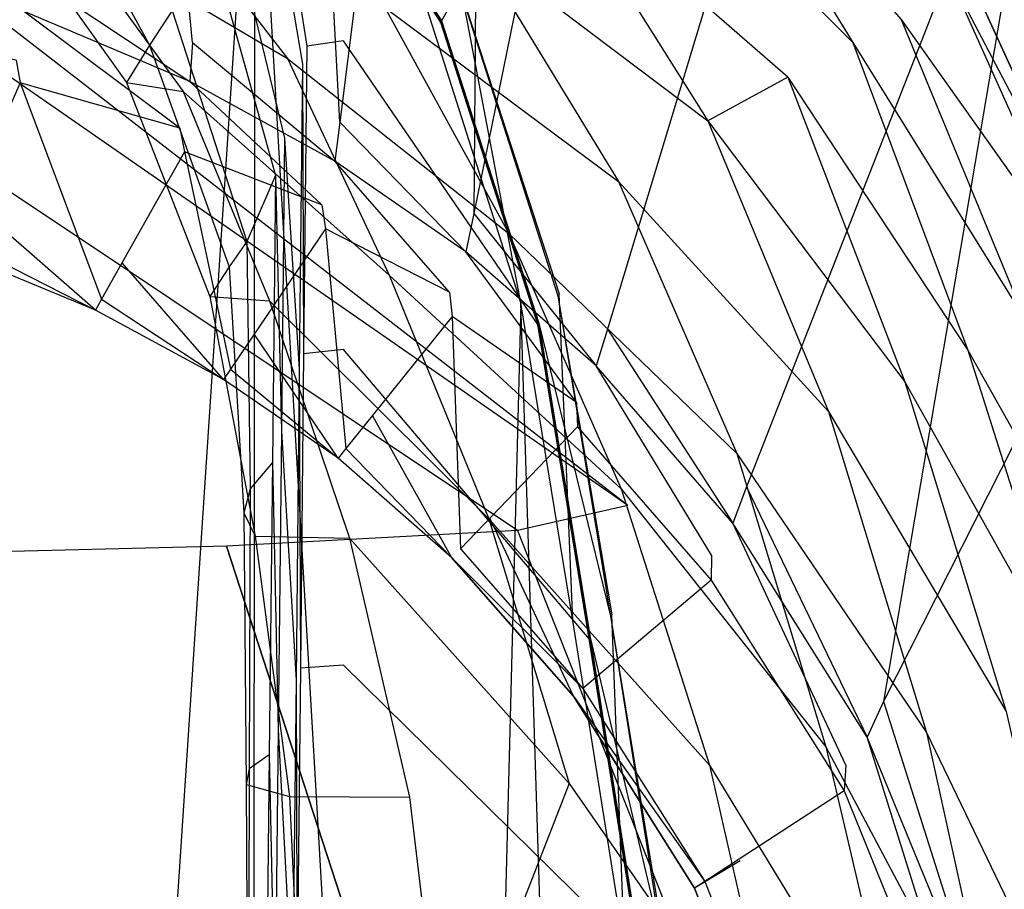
# Model space of a CAD drawing. Extents: x 0 to 0.355, y -0.455 to 0.
# Tile 27 of 29: x 0.236 to 0.312, y -0.162 to -0.095. Entities that reach past the tile are written whole.
import ezdxf

# ---------------------------------------------------------------- set-up
doc = ezdxf.new("R2010")
doc.units = 0
doc.layers.add('L0_WC_N_761910__0___REPLACEMTFO', color=7, linetype='CONTINUOUS')

msp = doc.modelspace()

# ---------------------------------------------------------------- linework, layer by layer
at = {"layer": 'L0_WC_N_761910__0___REPLACEMTFO', "color": 8}
for points, invisible_edges in [([(0.249332, -0.09697, 0.389909), (0.240771, -0.008651, 0.389961), (0.236428, -0.09155, 0.389923), (0.249332, -0.09697, 0.389909)], 14), ([(0.255909, -0.010951, 0.389997), (0.240771, -0.008651, 0.389961), (0.249332, -0.09697, 0.389909), (0.255909, -0.010951, 0.389997)], 14), ([(0.260692, -0.103112, 0.389887), (0.255909, -0.010951, 0.389997), (0.249332, -0.09697, 0.389909), (0.260692, -0.103112, 0.389887)], 14), ([(0.271716, -0.016337, 0.389996), (0.255909, -0.010951, 0.389997), (0.260692, -0.103112, 0.389887), (0.271716, -0.016337, 0.389996)], 14), ([(0.271049, -0.110177, 0.389855), (0.271716, -0.016337, 0.389996), (0.260692, -0.103112, 0.389887), (0.271049, -0.110177, 0.389855)], 13), ([(0.271716, -0.016337, 0.389996), (0.271049, -0.110177, 0.389855), (0.287765, -0.027653, 0.389926), (0.271716, -0.016337, 0.389996)], 14), ([(0.287765, -0.027653, 0.389926), (0.271049, -0.110177, 0.389855), (0.281351, -0.11909, 0.389811), (0.287765, -0.027653, 0.389926)], 14), ([(0.303322, -0.046361, 0.389775), (0.287765, -0.027653, 0.389926), (0.281351, -0.11909, 0.389811), (0.303322, -0.046361, 0.389775)], 14), ([(0.303322, -0.046361, 0.389775), (0.281351, -0.11909, 0.389811), (0.29208, -0.13125, 0.389751), (0.303322, -0.046361, 0.389775)], 14), ([(0.315701, -0.07107, 0.389578), (0.303322, -0.046361, 0.389775), (0.29208, -0.13125, 0.389751), (0.315701, -0.07107, 0.389578)], 14), ([(0.254121, -0.072895, 0.000161), (0.234538, -0.368558, 0.000032), (0.234284, -0.056078, 0.00026), (0.254121, -0.072895, 0.000161)], 14), ([(0.302654, -0.147827, 0.389679), (0.315701, -0.07107, 0.389578), (0.29208, -0.13125, 0.389751), (0.302654, -0.147827, 0.389679)], 13), ([(0.315701, -0.07107, 0.389578), (0.302654, -0.147827, 0.389679), (0.325555, -0.10256, 0.389507), (0.315701, -0.07107, 0.389578)], 14), ([(0.254121, -0.072895, 0.000161), (0.253972, -0.352966, 0.000032), (0.234538, -0.368558, 0.000032), (0.254121, -0.072895, 0.000161)], 14), ([(0.269124, -0.33135, 0.000033), (0.253972, -0.352966, 0.000032), (0.254121, -0.072895, 0.000161), (0.269124, -0.33135, 0.000033)], 14), ([(0.269124, -0.33135, 0.000033), (0.254121, -0.072895, 0.000161), (0.267252, -0.09383, 0.000068), (0.269124, -0.33135, 0.000033)], 14), ([(0.255056, -0.074235, 0.043335), (0.254627, -0.074501, 0.050401), (0.260989, -0.096839, 0.043294), (0.255056, -0.074235, 0.043335)], 14), ([(0.255056, -0.074235, 0.043335), (0.268553, -0.095313, 0.041305), (0.255119, -0.074088, 0.041397), (0.255056, -0.074235, 0.043335)], 14), ([(0.268483, -0.095441, 0.043243), (0.255056, -0.074235, 0.043335), (0.260989, -0.096839, 0.043294), (0.268483, -0.095441, 0.043243)], 14), ([(0.268553, -0.095313, 0.041305), (0.255056, -0.074235, 0.043335), (0.268483, -0.095441, 0.043243), (0.268553, -0.095313, 0.041305)], 13), ([(0.255119, -0.074088, 0.041397), (0.268553, -0.095313, 0.041305), (0.269944, -0.092762, 0.002582), (0.255119, -0.074088, 0.041397)], 14), ([(0.254627, -0.074501, 0.050401), (0.253968, -0.076147, 0.061258), (0.25815, -0.09726, 0.05029), (0.254627, -0.074501, 0.050401)], 14), ([(0.254627, -0.074501, 0.050401), (0.25815, -0.09726, 0.05029), (0.260989, -0.096839, 0.043294), (0.254627, -0.074501, 0.050401)], 14), ([(0.253968, -0.076147, 0.061258), (0.251262, -0.082907, 0.105836), (0.257813, -0.098648, 0.06114), (0.253968, -0.076147, 0.061258)], 14), ([(0.253968, -0.076147, 0.061258), (0.257813, -0.098648, 0.06114), (0.25815, -0.09726, 0.05029), (0.253968, -0.076147, 0.061258)], 14), ([(0.287569, -0.076251, 0.312075), (0.300288, -0.096966, 0.309009), (0.28273, -0.079392, 0.29707), (0.287569, -0.076251, 0.312075)], 14), ([(0.287569, -0.076251, 0.312075), (0.304008, -0.095192, 0.323517), (0.300288, -0.096966, 0.309009), (0.287569, -0.076251, 0.312075)], 14), ([(0.295258, -0.099648, 0.294535), (0.276925, -0.083643, 0.282721), (0.28273, -0.079392, 0.29707), (0.295258, -0.099648, 0.294535)], 14), ([(0.28273, -0.079392, 0.29707), (0.300288, -0.096966, 0.309009), (0.295258, -0.099648, 0.294535), (0.28273, -0.079392, 0.29707)], 14), ([(0.237935, -0.082278, 0.188095), (0.233738, -0.08532, 0.213131), (0.246002, -0.09717, 0.187097), (0.237935, -0.082278, 0.188095)], 14), ([(0.237935, -0.082278, 0.188095), (0.246002, -0.09717, 0.187097), (0.24777, -0.094494, 0.172675), (0.237935, -0.082278, 0.188095)], 14), ([(0.251262, -0.082907, 0.105836), (0.249892, -0.086329, 0.128401), (0.256429, -0.104344, 0.105692), (0.251262, -0.082907, 0.105836)], 14), ([(0.251262, -0.082907, 0.105836), (0.256429, -0.104344, 0.105692), (0.257813, -0.098648, 0.06114), (0.251262, -0.082907, 0.105836)], 14), ([(0.316368, -0.08292, 0.342586), (0.319465, -0.114245, 0.342584), (0.30882, -0.090867, 0.342582), (0.316368, -0.08292, 0.342586)], 13), ([(0.276925, -0.083643, 0.282721), (0.289102, -0.103018, 0.280608), (0.271021, -0.089376, 0.26841), (0.276925, -0.083643, 0.282721)], 14), ([(0.276925, -0.083643, 0.282721), (0.295258, -0.099648, 0.294535), (0.289102, -0.103018, 0.280608), (0.276925, -0.083643, 0.282721)], 13), ([(0.246448, -0.08502, 0.244591), (0.256662, -0.098206, 0.24129), (0.239361, -0.088003, 0.23069), (0.246448, -0.08502, 0.244591)], 14), ([(0.246448, -0.08502, 0.244591), (0.264182, -0.094278, 0.254765), (0.256662, -0.098206, 0.24129), (0.246448, -0.08502, 0.244591)], 14), ([(0.233738, -0.08532, 0.213131), (0.239361, -0.088003, 0.23069), (0.244235, -0.100066, 0.208974), (0.233738, -0.08532, 0.213131)], 14), ([(0.233738, -0.08532, 0.213131), (0.244235, -0.100066, 0.208974), (0.246002, -0.09717, 0.187097), (0.233738, -0.08532, 0.213131)], 14), ([(0.249892, -0.086329, 0.128401), (0.24777, -0.094494, 0.172675), (0.255729, -0.107227, 0.128243), (0.249892, -0.086329, 0.128401)], 14), ([(0.249892, -0.086329, 0.128401), (0.255729, -0.107227, 0.128243), (0.256429, -0.104344, 0.105692), (0.249892, -0.086329, 0.128401)], 14), ([(0.239361, -0.088003, 0.23069), (0.248619, -0.100749, 0.227), (0.244235, -0.100066, 0.208974), (0.239361, -0.088003, 0.23069)], 14), ([(0.239361, -0.088003, 0.23069), (0.256662, -0.098206, 0.24129), (0.248619, -0.100749, 0.227), (0.239361, -0.088003, 0.23069)], 14), ([(0.271021, -0.089376, 0.26841), (0.282207, -0.107686, 0.266533), (0.264182, -0.094278, 0.254765), (0.271021, -0.089376, 0.26841)], 14), ([(0.271021, -0.089376, 0.26841), (0.289102, -0.103018, 0.280608), (0.282207, -0.107686, 0.266533), (0.271021, -0.089376, 0.26841)], 14), ([(0.236279, -0.09455, 0.389921), (0.221057, -0.089837, 0.389929), (0.235716, -0.098333, 0.388108), (0.236279, -0.09455, 0.389921)], 14), ([(0.30882, -0.090867, 0.342582), (0.319465, -0.114245, 0.342584), (0.307719, -0.091841, 0.338408), (0.30882, -0.090867, 0.342582)], 14), ([(0.249113, -0.099989, 0.389906), (0.236428, -0.09155, 0.389923), (0.236279, -0.09455, 0.389921), (0.249113, -0.099989, 0.389906)], 13), ([(0.236428, -0.09155, 0.389923), (0.249113, -0.099989, 0.389906), (0.249332, -0.09697, 0.389909), (0.236428, -0.09155, 0.389923)], 14), ([(0.307719, -0.091841, 0.338408), (0.318159, -0.11513, 0.338504), (0.304008, -0.095192, 0.323517), (0.307719, -0.091841, 0.338408)], 14), ([(0.307719, -0.091841, 0.338408), (0.319465, -0.114245, 0.342584), (0.318159, -0.11513, 0.338504), (0.307719, -0.091841, 0.338408)], 14), ([(0.270034, -0.092596, 0.000068), (0.274668, -0.117053, 0.000011), (0.267252, -0.09383, 0.000068), (0.270034, -0.092596, 0.000068)], 13), ([(0.269944, -0.092762, 0.002582), (0.277626, -0.116374, 0.000012), (0.270034, -0.092596, 0.000068), (0.269944, -0.092762, 0.002582)], 14), ([(0.274668, -0.117053, 0.000011), (0.270034, -0.092596, 0.000068), (0.277626, -0.116374, 0.000012), (0.274668, -0.117053, 0.000011)], 14), ([(0.269944, -0.092762, 0.002582), (0.268553, -0.095313, 0.041305), (0.27753, -0.116511, 0.002525), (0.269944, -0.092762, 0.002582)], 14), ([(0.277626, -0.116374, 0.000012), (0.269944, -0.092762, 0.002582), (0.27753, -0.116511, 0.002525), (0.277626, -0.116374, 0.000012)], 13), ([(0.274668, -0.117053, 0.000011), (0.269124, -0.33135, 0.000033), (0.267252, -0.09383, 0.000068), (0.274668, -0.117053, 0.000011)], 14), ([(0.248353, -0.103588, 0.388093), (0.236279, -0.09455, 0.389921), (0.235716, -0.098333, 0.388108), (0.248353, -0.103588, 0.388093)], 14), ([(0.249113, -0.099989, 0.389906), (0.236279, -0.09455, 0.389921), (0.248353, -0.103588, 0.388093), (0.249113, -0.099989, 0.389906)], 14), ([(0.24777, -0.094494, 0.172675), (0.246002, -0.09717, 0.187097), (0.25351, -0.112318, 0.173935), (0.24777, -0.094494, 0.172675)], 14), ([(0.24777, -0.094494, 0.172675), (0.25351, -0.112318, 0.173935), (0.255729, -0.107227, 0.128243), (0.24777, -0.094494, 0.172675)], 14), ([(0.264182, -0.094278, 0.254765), (0.273752, -0.111703, 0.253375), (0.256662, -0.098206, 0.24129), (0.264182, -0.094278, 0.254765)], 14), ([(0.264182, -0.094278, 0.254765), (0.282207, -0.107686, 0.266533), (0.273752, -0.111703, 0.253375), (0.264182, -0.094278, 0.254765)], 14), ([(0.219693, -0.095234, 0.383746), (0.230749, -0.111988, 0.325798), (0.236033, -0.100094, 0.383736), (0.219693, -0.095234, 0.383746)], 14), ([(0.235716, -0.098333, 0.388108), (0.219693, -0.095234, 0.383746), (0.236033, -0.100094, 0.383736), (0.235716, -0.098333, 0.388108)], 14), ([(0.282932, -0.132707, 0.346654), (0.234567, -0.095256, 0.344904), (0.230224, -0.096147, 0.323441), (0.282932, -0.132707, 0.346654)], 14), ([(0.275967, -0.118733, 0.043187), (0.268483, -0.095441, 0.043243), (0.260989, -0.096839, 0.043294), (0.275967, -0.118733, 0.043187)], 14), ([(0.268483, -0.095441, 0.043243), (0.276042, -0.118628, 0.04125), (0.268553, -0.095313, 0.041305), (0.268483, -0.095441, 0.043243)], 14), ([(0.276042, -0.118628, 0.04125), (0.268483, -0.095441, 0.043243), (0.275967, -0.118733, 0.043187), (0.276042, -0.118628, 0.04125)], 13), ([(0.268553, -0.095313, 0.041305), (0.276042, -0.118628, 0.04125), (0.27753, -0.116511, 0.002525), (0.268553, -0.095313, 0.041305)], 14), ([(0.304008, -0.095192, 0.323517), (0.313527, -0.118268, 0.324038), (0.300288, -0.096966, 0.309009), (0.304008, -0.095192, 0.323517)], 14), ([(0.304008, -0.095192, 0.323517), (0.318159, -0.11513, 0.338504), (0.313527, -0.118268, 0.324038), (0.304008, -0.095192, 0.323517)], 14), ([(0.230224, -0.096147, 0.323441), (0.217857, -0.096903, 0.305245), (0.274402, -0.134632, 0.307215), (0.230224, -0.096147, 0.323441)], 14), ([(0.282932, -0.132707, 0.346654), (0.230224, -0.096147, 0.323441), (0.274402, -0.134632, 0.307215), (0.282932, -0.132707, 0.346654)], 14), ([(0.217857, -0.096903, 0.305245), (0.199348, -0.097408, 0.293087), (0.251946, -0.13583, 0.273485), (0.217857, -0.096903, 0.305245)], 14), ([(0.274402, -0.134632, 0.307215), (0.217857, -0.096903, 0.305245), (0.251946, -0.13583, 0.273485), (0.274402, -0.134632, 0.307215)], 14), ([(0.246002, -0.09717, 0.187097), (0.244235, -0.100066, 0.208974), (0.252155, -0.114276, 0.187996), (0.246002, -0.09717, 0.187097)], 14), ([(0.246002, -0.09717, 0.187097), (0.252155, -0.114276, 0.187996), (0.25351, -0.112318, 0.173935), (0.246002, -0.09717, 0.187097)], 14), ([(0.260309, -0.106121, 0.389884), (0.249332, -0.09697, 0.389909), (0.249113, -0.099989, 0.389906), (0.260309, -0.106121, 0.389884)], 13), ([(0.249332, -0.09697, 0.389909), (0.260309, -0.106121, 0.389884), (0.260692, -0.103112, 0.389887), (0.249332, -0.09697, 0.389909)], 14), ([(0.260989, -0.096839, 0.043294), (0.25815, -0.09726, 0.05029), (0.260989, -0.120652, 0.043253), (0.260989, -0.096839, 0.043294)], 14), ([(0.275967, -0.118733, 0.043187), (0.260989, -0.096839, 0.043294), (0.260989, -0.120652, 0.043253), (0.275967, -0.118733, 0.043187)], 14), ([(0.300288, -0.096966, 0.309009), (0.309152, -0.120714, 0.309069), (0.295258, -0.099648, 0.294535), (0.300288, -0.096966, 0.309009)], 14), ([(0.300288, -0.096966, 0.309009), (0.313527, -0.118268, 0.324038), (0.309152, -0.120714, 0.309069), (0.300288, -0.096966, 0.309009)], 14), ([(0.199348, -0.097408, 0.293087), (0.217857, -0.136682, 0.250909), (0.251946, -0.13583, 0.273485), (0.199348, -0.097408, 0.293087)], 14), ([(0.257813, -0.098648, 0.06114), (0.257904, -0.120984, 0.050274), (0.25815, -0.09726, 0.05029), (0.257813, -0.098648, 0.06114)], 14), ([(0.25815, -0.09726, 0.05029), (0.257904, -0.120984, 0.050274), (0.260989, -0.120652, 0.043253), (0.25815, -0.09726, 0.05029)], 14), ([(0.235716, -0.098333, 0.388108), (0.236033, -0.100094, 0.383736), (0.248353, -0.103588, 0.388093), (0.235716, -0.098333, 0.388108)], 14), ([(0.256662, -0.098206, 0.24129), (0.264495, -0.114918, 0.240344), (0.248619, -0.100749, 0.227), (0.256662, -0.098206, 0.24129)], 14), ([(0.256429, -0.104344, 0.105692), (0.257568, -0.122153, 0.061123), (0.257813, -0.098648, 0.06114), (0.256429, -0.104344, 0.105692)], 14), ([(0.256662, -0.098206, 0.24129), (0.273752, -0.111703, 0.253375), (0.264495, -0.114918, 0.240344), (0.256662, -0.098206, 0.24129)], 14), ([(0.257904, -0.120984, 0.050274), (0.257813, -0.098648, 0.06114), (0.257568, -0.122153, 0.061123), (0.257904, -0.120984, 0.050274)], 13), ([(0.236033, -0.100094, 0.383736), (0.230749, -0.111988, 0.325798), (0.242307, -0.116781, 0.326105), (0.236033, -0.100094, 0.383736)], 14), ([(0.236033, -0.100094, 0.383736), (0.242307, -0.116781, 0.326105), (0.248703, -0.1054, 0.38372), (0.236033, -0.100094, 0.383736)], 14), ([(0.248353, -0.103588, 0.388093), (0.236033, -0.100094, 0.383736), (0.248703, -0.1054, 0.38372), (0.248353, -0.103588, 0.388093)], 14), ([(0.244235, -0.100066, 0.208974), (0.248619, -0.100749, 0.227), (0.250665, -0.116565, 0.20826), (0.244235, -0.100066, 0.208974)], 14), ([(0.244235, -0.100066, 0.208974), (0.250665, -0.116565, 0.20826), (0.252155, -0.114276, 0.187996), (0.244235, -0.100066, 0.208974)], 14), ([(0.2593, -0.109504, 0.388072), (0.249113, -0.099989, 0.389906), (0.248353, -0.103588, 0.388093), (0.2593, -0.109504, 0.388072)], 14), ([(0.260309, -0.106121, 0.389884), (0.249113, -0.099989, 0.389906), (0.2593, -0.109504, 0.388072), (0.260309, -0.106121, 0.389884)], 14), ([(0.295258, -0.099648, 0.294535), (0.304286, -0.123143, 0.294191), (0.289102, -0.103018, 0.280608), (0.295258, -0.099648, 0.294535)], 14), ([(0.295258, -0.099648, 0.294535), (0.309152, -0.120714, 0.309069), (0.304286, -0.123143, 0.294191), (0.295258, -0.099648, 0.294535)], 14), ([(0.248619, -0.100749, 0.227), (0.255271, -0.116916, 0.226014), (0.250665, -0.116565, 0.20826), (0.248619, -0.100749, 0.227)], 14), ([(0.248619, -0.100749, 0.227), (0.264495, -0.114918, 0.240344), (0.255271, -0.116916, 0.226014), (0.248619, -0.100749, 0.227)], 14), ([(0.325555, -0.10256, 0.389507), (0.302654, -0.147827, 0.389679), (0.312388, -0.171017, 0.3896), (0.325555, -0.10256, 0.389507)], 14), ([(0.270424, -0.113119, 0.389854), (0.260692, -0.103112, 0.389887), (0.260309, -0.106121, 0.389884), (0.270424, -0.113119, 0.389854)], 13), ([(0.260692, -0.103112, 0.389887), (0.270424, -0.113119, 0.389854), (0.271049, -0.110177, 0.389855), (0.260692, -0.103112, 0.389887)], 14), ([(0.289102, -0.103018, 0.280608), (0.298408, -0.125433, 0.280281), (0.282207, -0.107686, 0.266533), (0.289102, -0.103018, 0.280608)], 14), ([(0.289102, -0.103018, 0.280608), (0.304286, -0.123143, 0.294191), (0.298408, -0.125433, 0.280281), (0.289102, -0.103018, 0.280608)], 14), ([(0.248353, -0.103588, 0.388093), (0.248703, -0.1054, 0.38372), (0.2593, -0.109504, 0.388072), (0.248353, -0.103588, 0.388093)], 14), ([(0.255729, -0.107227, 0.128243), (0.256189, -0.126952, 0.105669), (0.256429, -0.104344, 0.105692), (0.255729, -0.107227, 0.128243)], 14), ([(0.257568, -0.122153, 0.061123), (0.256429, -0.104344, 0.105692), (0.256189, -0.126952, 0.105669), (0.257568, -0.122153, 0.061123)], 13), ([(0.248703, -0.1054, 0.38372), (0.242307, -0.116781, 0.326105), (0.252257, -0.122174, 0.326448), (0.248703, -0.1054, 0.38372)], 14), ([(0.248703, -0.1054, 0.38372), (0.252257, -0.122174, 0.326448), (0.2596, -0.111356, 0.383698), (0.248703, -0.1054, 0.38372)], 14), ([(0.2593, -0.109504, 0.388072), (0.248703, -0.1054, 0.38372), (0.2596, -0.111356, 0.383698), (0.2593, -0.109504, 0.388072)], 14), ([(0.269156, -0.116248, 0.388044), (0.260309, -0.106121, 0.389884), (0.2593, -0.109504, 0.388072), (0.269156, -0.116248, 0.388044)], 14), ([(0.270424, -0.113119, 0.389854), (0.260309, -0.106121, 0.389884), (0.269156, -0.116248, 0.388044), (0.270424, -0.113119, 0.389854)], 14), ([(0.255729, -0.107227, 0.128243), (0.25351, -0.112318, 0.173935), (0.255491, -0.129382, 0.128219), (0.255729, -0.107227, 0.128243)], 14), ([(0.256189, -0.126952, 0.105669), (0.255729, -0.107227, 0.128243), (0.255491, -0.129382, 0.128219), (0.256189, -0.126952, 0.105669)], 13), ([(0.282207, -0.107686, 0.266533), (0.291336, -0.128677, 0.266092), (0.273752, -0.111703, 0.253375), (0.282207, -0.107686, 0.266533)], 14), ([(0.282207, -0.107686, 0.266533), (0.298408, -0.125433, 0.280281), (0.291336, -0.128677, 0.266092), (0.282207, -0.107686, 0.266533)], 14), ([(0.232062, -0.109074, 0.317375), (0.241838, -0.117616, 0.321879), (0.230361, -0.112861, 0.321547), (0.232062, -0.109074, 0.317375)], 13), ([(0.241838, -0.117616, 0.321879), (0.232062, -0.109074, 0.317375), (0.243908, -0.113984, 0.31772), (0.241838, -0.117616, 0.321879)], 14), ([(0.2593, -0.109504, 0.388072), (0.2596, -0.111356, 0.383698), (0.269156, -0.116248, 0.388044), (0.2593, -0.109504, 0.388072)], 14), ([(0.280471, -0.121932, 0.389813), (0.271049, -0.110177, 0.389855), (0.270424, -0.113119, 0.389854), (0.280471, -0.121932, 0.389813)], 13), ([(0.271049, -0.110177, 0.389855), (0.280471, -0.121932, 0.389813), (0.281351, -0.11909, 0.389811), (0.271049, -0.110177, 0.389855)], 14), ([(0.2596, -0.111356, 0.383698), (0.252257, -0.122174, 0.326448), (0.261168, -0.128308, 0.326835), (0.2596, -0.111356, 0.383698)], 14), ([(0.2596, -0.111356, 0.383698), (0.261168, -0.128308, 0.326835), (0.269358, -0.11812, 0.38367), (0.2596, -0.111356, 0.383698)], 14), ([(0.269156, -0.116248, 0.388044), (0.2596, -0.111356, 0.383698), (0.269358, -0.11812, 0.38367), (0.269156, -0.116248, 0.388044)], 14), ([(0.241838, -0.117616, 0.321879), (0.230749, -0.111988, 0.325798), (0.230361, -0.112861, 0.321547), (0.241838, -0.117616, 0.321879)], 13), ([(0.230749, -0.111988, 0.325798), (0.241838, -0.117616, 0.321879), (0.242307, -0.116781, 0.326105), (0.230749, -0.111988, 0.325798)], 14), ([(0.25351, -0.112318, 0.173935), (0.252155, -0.114276, 0.187996), (0.253769, -0.131422, 0.180401), (0.25351, -0.112318, 0.173935)], 14), ([(0.25351, -0.112318, 0.173935), (0.253769, -0.131422, 0.180401), (0.255491, -0.129382, 0.128219), (0.25351, -0.112318, 0.173935)], 14), ([(0.273752, -0.111703, 0.253375), (0.28242, -0.131423, 0.252885), (0.264495, -0.114918, 0.240344), (0.273752, -0.111703, 0.253375)], 14), ([(0.273752, -0.111703, 0.253375), (0.291336, -0.128677, 0.266092), (0.28242, -0.131423, 0.252885), (0.273752, -0.111703, 0.253375)], 14), ([(0.278971, -0.124753, 0.388006), (0.270424, -0.113119, 0.389854), (0.269156, -0.116248, 0.388044), (0.278971, -0.124753, 0.388006)], 14), ([(0.280471, -0.121932, 0.389813), (0.270424, -0.113119, 0.389854), (0.278971, -0.124753, 0.388006), (0.280471, -0.121932, 0.389813)], 14), ([(0.243908, -0.113984, 0.31772), (0.251719, -0.122968, 0.322248), (0.241838, -0.117616, 0.321879), (0.243908, -0.113984, 0.31772)], 13), ([(0.251719, -0.122968, 0.322248), (0.243908, -0.113984, 0.31772), (0.254106, -0.11951, 0.318105), (0.251719, -0.122968, 0.322248)], 14), ([(0.252155, -0.114276, 0.187996), (0.250665, -0.116565, 0.20826), (0.253301, -0.133253, 0.191194), (0.252155, -0.114276, 0.187996)], 14), ([(0.252155, -0.114276, 0.187996), (0.253301, -0.133253, 0.191194), (0.253769, -0.131422, 0.180401), (0.252155, -0.114276, 0.187996)], 14), ([(0.264495, -0.114918, 0.240344), (0.272209, -0.133734, 0.239916), (0.255271, -0.116916, 0.226014), (0.264495, -0.114918, 0.240344)], 14), ([(0.264495, -0.114918, 0.240344), (0.28242, -0.131423, 0.252885), (0.272209, -0.133734, 0.239916), (0.264495, -0.114918, 0.240344)], 14), ([(0.251719, -0.122968, 0.322248), (0.242307, -0.116781, 0.326105), (0.241838, -0.117616, 0.321879), (0.251719, -0.122968, 0.322248)], 13), ([(0.242307, -0.116781, 0.326105), (0.251719, -0.122968, 0.322248), (0.252257, -0.122174, 0.326448), (0.242307, -0.116781, 0.326105)], 14), ([(0.250665, -0.116565, 0.20826), (0.255271, -0.116916, 0.226014), (0.254176, -0.135076, 0.209779), (0.250665, -0.116565, 0.20826)], 14), ([(0.250665, -0.116565, 0.20826), (0.254176, -0.135076, 0.209779), (0.253301, -0.133253, 0.191194), (0.250665, -0.116565, 0.20826)], 14), ([(0.255271, -0.116916, 0.226014), (0.261456, -0.135217, 0.226193), (0.254176, -0.135076, 0.209779), (0.255271, -0.116916, 0.226014)], 14), ([(0.255271, -0.116916, 0.226014), (0.272209, -0.133734, 0.239916), (0.261456, -0.135217, 0.226193), (0.255271, -0.116916, 0.226014)], 14), ([(0.269156, -0.116248, 0.388044), (0.269358, -0.11812, 0.38367), (0.278971, -0.124753, 0.388006), (0.269156, -0.116248, 0.388044)], 14), ([(0.277626, -0.116374, 0.000012), (0.278685, -0.141583), (0.274668, -0.117053, 0.000011), (0.277626, -0.116374, 0.000012)], 13), ([(0.276042, -0.118628, 0.04125), (0.281578, -0.14123, 0.002514), (0.27753, -0.116511, 0.002525), (0.276042, -0.118628, 0.04125)], 14), ([(0.27753, -0.116511, 0.002525), (0.281679, -0.141122), (0.277626, -0.116374, 0.000012), (0.27753, -0.116511, 0.002525)], 14), ([(0.281679, -0.141122), (0.27753, -0.116511, 0.002525), (0.281578, -0.14123, 0.002514), (0.281679, -0.141122)], 13), ([(0.278685, -0.141583), (0.277626, -0.116374, 0.000012), (0.281679, -0.141122), (0.278685, -0.141583)], 14), ([(0.280702, -0.306705, 0.000031), (0.269124, -0.33135, 0.000033), (0.274668, -0.117053, 0.000011), (0.280702, -0.306705, 0.000031)], 14), ([(0.280702, -0.306705, 0.000031), (0.274668, -0.117053, 0.000011), (0.278685, -0.141583), (0.280702, -0.306705, 0.000031)], 14), ([(0.269358, -0.11812, 0.38367), (0.261168, -0.128308, 0.326835), (0.270017, -0.136034, 0.327321), (0.269358, -0.11812, 0.38367)], 14), ([(0.269358, -0.11812, 0.38367), (0.270017, -0.136034, 0.327321), (0.279046, -0.126626, 0.383633), (0.269358, -0.11812, 0.38367)], 14), ([(0.278971, -0.124753, 0.388006), (0.269358, -0.11812, 0.38367), (0.279046, -0.126626, 0.383633), (0.278971, -0.124753, 0.388006)], 14), ([(0.313527, -0.118268, 0.324038), (0.322036, -0.143572, 0.323979), (0.309152, -0.120714, 0.309069), (0.313527, -0.118268, 0.324038)], 14), ([(0.279941, -0.142977, 0.043176), (0.275967, -0.118733, 0.043187), (0.260989, -0.120652, 0.043253), (0.279941, -0.142977, 0.043176)], 14), ([(0.275967, -0.118733, 0.043187), (0.280019, -0.142894, 0.041239), (0.276042, -0.118628, 0.04125), (0.275967, -0.118733, 0.043187)], 14), ([(0.280019, -0.142894, 0.041239), (0.275967, -0.118733, 0.043187), (0.279941, -0.142977, 0.043176), (0.280019, -0.142894, 0.041239)], 13), ([(0.281578, -0.14123, 0.002514), (0.276042, -0.118628, 0.04125), (0.280019, -0.142894, 0.041239), (0.281578, -0.14123, 0.002514)], 13), ([(0.291016, -0.134048, 0.389756), (0.281351, -0.11909, 0.389811), (0.280471, -0.121932, 0.389813), (0.291016, -0.134048, 0.389756)], 13), ([(0.281351, -0.11909, 0.389811), (0.291016, -0.134048, 0.389756), (0.29208, -0.13125, 0.389751), (0.281351, -0.11909, 0.389811)], 14), ([(0.254106, -0.11951, 0.318105), (0.260566, -0.129055, 0.322665), (0.251719, -0.122968, 0.322248), (0.254106, -0.11951, 0.318105)], 13), ([(0.260566, -0.129055, 0.322665), (0.254106, -0.11951, 0.318105), (0.263236, -0.125796, 0.318539), (0.260566, -0.129055, 0.322665)], 14), ([(0.260989, -0.120652, 0.043253), (0.257904, -0.120984, 0.050274), (0.260989, -0.145019, 0.043225), (0.260989, -0.120652, 0.043253)], 14), ([(0.279941, -0.142977, 0.043176), (0.260989, -0.120652, 0.043253), (0.260989, -0.145019, 0.043225), (0.279941, -0.142977, 0.043176)], 14), ([(0.309152, -0.120714, 0.309069), (0.317258, -0.146302, 0.30884), (0.304286, -0.123143, 0.294191), (0.309152, -0.120714, 0.309069)], 14), ([(0.309152, -0.120714, 0.309069), (0.322036, -0.143572, 0.323979), (0.317258, -0.146302, 0.30884), (0.309152, -0.120714, 0.309069)], 14), ([(0.257568, -0.122153, 0.061123), (0.257652, -0.145248, 0.050272), (0.257904, -0.120984, 0.050274), (0.257568, -0.122153, 0.061123)], 14), ([(0.257904, -0.120984, 0.050274), (0.257652, -0.145248, 0.050272), (0.260989, -0.145019, 0.043225), (0.257904, -0.120984, 0.050274)], 14), ([(0.260566, -0.129055, 0.322665), (0.252257, -0.122174, 0.326448), (0.251719, -0.122968, 0.322248), (0.260566, -0.129055, 0.322665)], 13), ([(0.252257, -0.122174, 0.326448), (0.260566, -0.129055, 0.322665), (0.261168, -0.128308, 0.326835), (0.252257, -0.122174, 0.326448)], 14), ([(0.256189, -0.126952, 0.105669), (0.257317, -0.146179, 0.061121), (0.257568, -0.122153, 0.061123), (0.256189, -0.126952, 0.105669)], 14), ([(0.257652, -0.145248, 0.050272), (0.257568, -0.122153, 0.061123), (0.257317, -0.146179, 0.061121), (0.257652, -0.145248, 0.050272)], 13), ([(0.289382, -0.136528, 0.387954), (0.280471, -0.121932, 0.389813), (0.278971, -0.124753, 0.388006), (0.289382, -0.136528, 0.387954)], 14), ([(0.291016, -0.134048, 0.389756), (0.280471, -0.121932, 0.389813), (0.289382, -0.136528, 0.387954), (0.291016, -0.134048, 0.389756)], 14), ([(0.304286, -0.123143, 0.294191), (0.31211, -0.14858, 0.293855), (0.298408, -0.125433, 0.280281), (0.304286, -0.123143, 0.294191)], 14), ([(0.304286, -0.123143, 0.294191), (0.317258, -0.146302, 0.30884), (0.31211, -0.14858, 0.293855), (0.304286, -0.123143, 0.294191)], 14), ([(0.278971, -0.124753, 0.388006), (0.279046, -0.126626, 0.383633), (0.289382, -0.136528, 0.387954), (0.278971, -0.124753, 0.388006)], 14), ([(0.263236, -0.125796, 0.318539), (0.269354, -0.136724, 0.323189), (0.260566, -0.129055, 0.322665), (0.263236, -0.125796, 0.318539)], 13), ([(0.269354, -0.136724, 0.323189), (0.263236, -0.125796, 0.318539), (0.272302, -0.133716, 0.319084), (0.269354, -0.136724, 0.323189)], 14), ([(0.298408, -0.125433, 0.280281), (0.305975, -0.150224, 0.279918), (0.291336, -0.128677, 0.266092), (0.298408, -0.125433, 0.280281)], 14), ([(0.298408, -0.125433, 0.280281), (0.31211, -0.14858, 0.293855), (0.305975, -0.150224, 0.279918), (0.298408, -0.125433, 0.280281)], 14), ([(0.279046, -0.126626, 0.383633), (0.270017, -0.136034, 0.327321), (0.289361, -0.138446, 0.383582), (0.279046, -0.126626, 0.383633)], 14), ([(0.279046, -0.126626, 0.383633), (0.289361, -0.138446, 0.383582), (0.289382, -0.136528, 0.387954), (0.279046, -0.126626, 0.383633)], 14), ([(0.255491, -0.129382, 0.128219), (0.255943, -0.150003, 0.105668), (0.256189, -0.126952, 0.105669), (0.255491, -0.129382, 0.128219)], 14), ([(0.257317, -0.146179, 0.061121), (0.256189, -0.126952, 0.105669), (0.255943, -0.150003, 0.105668), (0.257317, -0.146179, 0.061121)], 13), ([(0.269354, -0.136724, 0.323189), (0.261168, -0.128308, 0.326835), (0.260566, -0.129055, 0.322665), (0.269354, -0.136724, 0.323189)], 13), ([(0.261168, -0.128308, 0.326835), (0.269354, -0.136724, 0.323189), (0.270017, -0.136034, 0.327321), (0.261168, -0.128308, 0.326835)], 14), ([(0.291336, -0.128677, 0.266092), (0.298202, -0.151315, 0.266525), (0.28242, -0.131423, 0.252885), (0.291336, -0.128677, 0.266092)], 14), ([(0.291336, -0.128677, 0.266092), (0.305975, -0.150224, 0.279918), (0.298202, -0.151315, 0.266525), (0.291336, -0.128677, 0.266092)], 14), ([(0.255491, -0.129382, 0.128219), (0.253769, -0.131422, 0.180401), (0.255248, -0.151938, 0.128218), (0.255491, -0.129382, 0.128219)], 14), ([(0.255943, -0.150003, 0.105668), (0.255491, -0.129382, 0.128219), (0.255248, -0.151938, 0.128218), (0.255943, -0.150003, 0.105668)], 13), ([(0.253769, -0.131422, 0.180401), (0.253301, -0.133253, 0.191194), (0.253712, -0.153015, 0.18082), (0.253769, -0.131422, 0.180401)], 14), ([(0.253769, -0.131422, 0.180401), (0.253712, -0.153015, 0.18082), (0.255248, -0.151938, 0.128218), (0.253769, -0.131422, 0.180401)], 14), ([(0.28242, -0.131423, 0.252885), (0.289223, -0.152738, 0.253472), (0.272209, -0.133734, 0.239916), (0.28242, -0.131423, 0.252885)], 14), ([(0.28242, -0.131423, 0.252885), (0.298202, -0.151315, 0.266525), (0.289223, -0.152738, 0.253472), (0.28242, -0.131423, 0.252885)], 14), ([(0.301395, -0.150578, 0.389687), (0.29208, -0.13125, 0.389751), (0.291016, -0.134048, 0.389756), (0.301395, -0.150578, 0.389687)], 13), ([(0.29208, -0.13125, 0.389751), (0.301395, -0.150578, 0.389687), (0.302654, -0.147827, 0.389679), (0.29208, -0.13125, 0.389751)], 14), ([(0.282932, -0.132707, 0.346654), (0.274402, -0.134632, 0.307215), (0.315249, -0.188756, 0.349274), (0.282932, -0.132707, 0.346654)], 14), ([(0.253301, -0.133253, 0.191194), (0.254176, -0.135076, 0.209779), (0.253471, -0.154225, 0.192144), (0.253301, -0.133253, 0.191194)], 14), ([(0.253301, -0.133253, 0.191194), (0.253471, -0.154225, 0.192144), (0.253712, -0.153015, 0.18082), (0.253301, -0.133253, 0.191194)], 14), ([(0.272302, -0.133716, 0.319084), (0.278727, -0.147421, 0.323921), (0.269354, -0.136724, 0.323189), (0.272302, -0.133716, 0.319084)], 13), ([(0.278727, -0.147421, 0.323921), (0.272302, -0.133716, 0.319084), (0.28197, -0.144776, 0.319845), (0.278727, -0.147421, 0.323921)], 14), ([(0.272209, -0.133734, 0.239916), (0.278392, -0.154154, 0.240279), (0.261456, -0.135217, 0.226193), (0.272209, -0.133734, 0.239916)], 14), ([(0.272209, -0.133734, 0.239916), (0.289223, -0.152738, 0.253472), (0.278392, -0.154154, 0.240279), (0.272209, -0.133734, 0.239916)], 14), ([(0.29974, -0.152728, 0.387887), (0.291016, -0.134048, 0.389756), (0.289382, -0.136528, 0.387954), (0.29974, -0.152728, 0.387887)], 14), ([(0.301395, -0.150578, 0.389687), (0.291016, -0.134048, 0.389756), (0.29974, -0.152728, 0.387887), (0.301395, -0.150578, 0.389687)], 14), ([(0.274402, -0.134632, 0.307215), (0.251946, -0.13583, 0.273485), (0.297295, -0.192538, 0.300677), (0.274402, -0.134632, 0.307215)], 14), ([(0.254176, -0.135076, 0.209779), (0.256811, -0.155138, 0.211506), (0.253471, -0.154225, 0.192144), (0.254176, -0.135076, 0.209779)], 14), ([(0.254176, -0.135076, 0.209779), (0.261456, -0.135217, 0.226193), (0.256811, -0.155138, 0.211506), (0.254176, -0.135076, 0.209779)], 14), ([(0.261456, -0.135217, 0.226193), (0.266074, -0.155214, 0.227156), (0.256811, -0.155138, 0.211506), (0.261456, -0.135217, 0.226193)], 14), ([(0.261456, -0.135217, 0.226193), (0.278392, -0.154154, 0.240279), (0.266074, -0.155214, 0.227156), (0.261456, -0.135217, 0.226193)], 14), ([(0.274402, -0.134632, 0.307215), (0.297295, -0.192538, 0.300677), (0.315249, -0.188756, 0.349274), (0.274402, -0.134632, 0.307215)], 14), ([(0.251946, -0.13583, 0.273485), (0.217857, -0.136682, 0.250909), (0.230224, -0.19395, 0.224176), (0.251946, -0.13583, 0.273485)], 14), ([(0.270845, -0.193772, 0.25717), (0.251946, -0.13583, 0.273485), (0.230224, -0.19395, 0.224176), (0.270845, -0.193772, 0.25717)], 14), ([(0.251946, -0.13583, 0.273485), (0.270845, -0.193772, 0.25717), (0.297295, -0.192538, 0.300677), (0.251946, -0.13583, 0.273485)], 14), ([(0.269354, -0.136724, 0.323189), (0.279454, -0.146808, 0.327998), (0.270017, -0.136034, 0.327321), (0.269354, -0.136724, 0.323189)], 14), ([(0.279454, -0.146808, 0.327998), (0.269354, -0.136724, 0.323189), (0.278727, -0.147421, 0.323921), (0.279454, -0.146808, 0.327998)], 13), ([(0.270017, -0.136034, 0.327321), (0.279454, -0.146808, 0.327998), (0.289361, -0.138446, 0.383582), (0.270017, -0.136034, 0.327321)], 14), ([(0.289382, -0.136528, 0.387954), (0.289361, -0.138446, 0.383582), (0.29974, -0.152728, 0.387887), (0.289382, -0.136528, 0.387954)], 14), ([(0.289361, -0.138446, 0.383582), (0.279454, -0.146808, 0.327998), (0.299618, -0.154718, 0.383516), (0.289361, -0.138446, 0.383582)], 14), ([(0.289361, -0.138446, 0.383582), (0.299618, -0.154718, 0.383516), (0.29974, -0.152728, 0.387887), (0.289361, -0.138446, 0.383582)], 14), ([(0.281679, -0.141122), (0.282645, -0.16653, 0.000016), (0.278685, -0.141583), (0.281679, -0.141122)], 13), ([(0.280019, -0.142894, 0.041239), (0.285542, -0.166211, 0.002529), (0.281578, -0.14123, 0.002514), (0.280019, -0.142894, 0.041239)], 14), ([(0.281578, -0.14123, 0.002514), (0.285649, -0.166132, 0.000016), (0.281679, -0.141122), (0.281578, -0.14123, 0.002514)], 14), ([(0.285649, -0.166132, 0.000016), (0.281578, -0.14123, 0.002514), (0.285542, -0.166211, 0.002529), (0.285649, -0.166132, 0.000016)], 13), ([(0.282645, -0.16653, 0.000016), (0.281679, -0.141122), (0.285649, -0.166132, 0.000016), (0.282645, -0.16653, 0.000016)], 14), ([(0.282645, -0.16653, 0.000016), (0.280702, -0.306705, 0.000031), (0.278685, -0.141583), (0.282645, -0.16653, 0.000016)], 14), ([(0.283811, -0.16748, 0.043191), (0.279941, -0.142977, 0.043176), (0.260989, -0.145019, 0.043225), (0.283811, -0.16748, 0.043191)], 14), ([(0.279941, -0.142977, 0.043176), (0.283894, -0.16742, 0.041254), (0.280019, -0.142894, 0.041239), (0.279941, -0.142977, 0.043176)], 14), ([(0.283894, -0.16742, 0.041254), (0.279941, -0.142977, 0.043176), (0.283811, -0.16748, 0.043191), (0.283894, -0.16742, 0.041254)], 13), ([(0.285542, -0.166211, 0.002529), (0.280019, -0.142894, 0.041239), (0.283894, -0.16742, 0.041254), (0.285542, -0.166211, 0.002529)], 13), ([(0.260989, -0.145019, 0.043225), (0.257652, -0.145248, 0.050272), (0.260989, -0.170119, 0.04321), (0.260989, -0.145019, 0.043225)], 14), ([(0.283811, -0.16748, 0.043191), (0.260989, -0.145019, 0.043225), (0.260989, -0.170119, 0.04321), (0.283811, -0.16748, 0.043191)], 14), ([(0.288061, -0.162224, 0.324937), (0.278727, -0.147421, 0.323921), (0.28197, -0.144776, 0.319845), (0.288061, -0.162224, 0.324937)], 14), ([(0.291585, -0.160105, 0.320904), (0.288061, -0.162224, 0.324937), (0.28197, -0.144776, 0.319845), (0.291585, -0.160105, 0.320904)], 14), ([(0.257317, -0.146179, 0.061121), (0.257392, -0.170229, 0.050284), (0.257652, -0.145248, 0.050272), (0.257317, -0.146179, 0.061121)], 14), ([(0.257652, -0.145248, 0.050272), (0.257392, -0.170229, 0.050284), (0.260989, -0.170119, 0.04321), (0.257652, -0.145248, 0.050272)], 14), ([(0.255943, -0.150003, 0.105668), (0.257059, -0.170894, 0.061134), (0.257317, -0.146179, 0.061121), (0.255943, -0.150003, 0.105668)], 14), ([(0.257392, -0.170229, 0.050284), (0.257317, -0.146179, 0.061121), (0.257059, -0.170894, 0.061134), (0.257392, -0.170229, 0.050284)], 13), ([(0.278727, -0.147421, 0.323921), (0.288851, -0.16171, 0.328941), (0.279454, -0.146808, 0.327998), (0.278727, -0.147421, 0.323921)], 14), ([(0.279454, -0.146808, 0.327998), (0.288851, -0.16171, 0.328941), (0.299618, -0.154718, 0.383516), (0.279454, -0.146808, 0.327998)], 14), ([(0.288851, -0.16171, 0.328941), (0.278727, -0.147421, 0.323921), (0.288061, -0.162224, 0.324937), (0.288851, -0.16171, 0.328941)], 13), ([(0.31088, -0.173719, 0.389608), (0.302654, -0.147827, 0.389679), (0.301395, -0.150578, 0.389687), (0.31088, -0.173719, 0.389608)], 13), ([(0.302654, -0.147827, 0.389679), (0.31088, -0.173719, 0.389608), (0.312388, -0.171017, 0.3896), (0.302654, -0.147827, 0.389679)], 14), ([(0.31211, -0.14858, 0.293855), (0.31833, -0.175906, 0.293509), (0.305975, -0.150224, 0.279918), (0.31211, -0.14858, 0.293855)], 14), ([(0.255248, -0.151938, 0.128218), (0.255691, -0.173626, 0.105685), (0.255943, -0.150003, 0.105668), (0.255248, -0.151938, 0.128218)], 14), ([(0.257059, -0.170894, 0.061134), (0.255943, -0.150003, 0.105668), (0.255691, -0.173626, 0.105685), (0.257059, -0.170894, 0.061134)], 13), ([(0.305975, -0.150224, 0.279918), (0.311835, -0.176925, 0.279343), (0.298202, -0.151315, 0.266525), (0.305975, -0.150224, 0.279918)], 14), ([(0.305975, -0.150224, 0.279918), (0.31833, -0.175906, 0.293509), (0.311835, -0.176925, 0.279343), (0.305975, -0.150224, 0.279918)], 14), ([(0.309196, -0.175478, 0.387808), (0.301395, -0.150578, 0.389687), (0.29974, -0.152728, 0.387887), (0.309196, -0.175478, 0.387808)], 14), ([(0.31088, -0.173719, 0.389608), (0.301395, -0.150578, 0.389687), (0.309196, -0.175478, 0.387808), (0.31088, -0.173719, 0.389608)], 14), ([(0.255248, -0.151938, 0.128218), (0.253712, -0.153015, 0.18082), (0.254999, -0.175009, 0.128237), (0.255248, -0.151938, 0.128218)], 14), ([(0.255691, -0.173626, 0.105685), (0.255248, -0.151938, 0.128218), (0.254999, -0.175009, 0.128237), (0.255691, -0.173626, 0.105685)], 13), ([(0.298202, -0.151315, 0.266525), (0.304299, -0.177404, 0.265727), (0.289223, -0.152738, 0.253472), (0.298202, -0.151315, 0.266525)], 14), ([(0.298202, -0.151315, 0.266525), (0.311835, -0.176925, 0.279343), (0.304299, -0.177404, 0.265727), (0.298202, -0.151315, 0.266525)], 14), ([(0.253712, -0.153015, 0.18082), (0.253471, -0.154225, 0.192144), (0.253628, -0.175383, 0.180964), (0.253712, -0.153015, 0.18082)], 14), ([(0.253712, -0.153015, 0.18082), (0.253628, -0.175383, 0.180964), (0.254999, -0.175009, 0.128237), (0.253712, -0.153015, 0.18082)], 14), ([(0.289223, -0.152738, 0.253472), (0.29492, -0.177829, 0.252221), (0.278392, -0.154154, 0.240279), (0.289223, -0.152738, 0.253472)], 14), ([(0.289223, -0.152738, 0.253472), (0.304299, -0.177404, 0.265727), (0.29492, -0.177829, 0.252221), (0.289223, -0.152738, 0.253472)], 14), ([(0.29974, -0.152728, 0.387887), (0.299618, -0.154718, 0.383516), (0.309196, -0.175478, 0.387808), (0.29974, -0.152728, 0.387887)], 14), ([(0.253471, -0.154225, 0.192144), (0.256811, -0.155138, 0.211506), (0.25359, -0.176429, 0.192439), (0.253471, -0.154225, 0.192144)], 14), ([(0.253471, -0.154225, 0.192144), (0.25359, -0.176429, 0.192439), (0.253628, -0.175383, 0.180964), (0.253471, -0.154225, 0.192144)], 14), ([(0.278392, -0.154154, 0.240279), (0.268857, -0.178608, 0.226807), (0.266074, -0.155214, 0.227156), (0.278392, -0.154154, 0.240279)], 14), ([(0.282877, -0.178327, 0.239251), (0.268857, -0.178608, 0.226807), (0.278392, -0.154154, 0.240279), (0.282877, -0.178327, 0.239251)], 14), ([(0.278392, -0.154154, 0.240279), (0.29492, -0.177829, 0.252221), (0.282877, -0.178327, 0.239251), (0.278392, -0.154154, 0.240279)], 14), ([(0.299618, -0.154718, 0.383516), (0.288851, -0.16171, 0.328941), (0.308899, -0.177543, 0.383438), (0.299618, -0.154718, 0.383516)], 14), ([(0.299618, -0.154718, 0.383516), (0.308899, -0.177543, 0.383438), (0.309196, -0.175478, 0.387808), (0.299618, -0.154718, 0.383516)], 14), ([(0.256811, -0.155138, 0.211506), (0.257853, -0.178013, 0.211403), (0.25359, -0.176429, 0.192439), (0.256811, -0.155138, 0.211506)], 14), ([(0.256811, -0.155138, 0.211506), (0.266074, -0.155214, 0.227156), (0.257853, -0.178013, 0.211403), (0.256811, -0.155138, 0.211506)], 14), ([(0.266074, -0.155214, 0.227156), (0.268857, -0.178608, 0.226807), (0.257853, -0.178013, 0.211403), (0.266074, -0.155214, 0.227156)], 14), ([(0.296468, -0.183042, 0.326379), (0.288061, -0.162224, 0.324937), (0.291585, -0.160105, 0.320904), (0.296468, -0.183042, 0.326379)], 14), ([(0.300212, -0.181607, 0.322404), (0.296468, -0.183042, 0.326379), (0.291585, -0.160105, 0.320904), (0.300212, -0.181607, 0.322404)], 14), ([(0.288851, -0.16171, 0.328941), (0.288061, -0.162224, 0.324937), (0.297318, -0.182665, 0.330279), (0.288851, -0.16171, 0.328941)], 14), ([(0.288851, -0.16171, 0.328941), (0.297318, -0.182665, 0.330279), (0.308899, -0.177543, 0.383438), (0.288851, -0.16171, 0.328941)], 14), ([(0.288061, -0.162224, 0.324937), (0.296468, -0.183042, 0.326379), (0.297318, -0.182665, 0.330279), (0.288061, -0.162224, 0.324937)], 14)]:
    msp.add_3dface(points, dxfattribs=dict(at, invisible_edges=invisible_edges))

doc.saveas('drawing.dxf')
